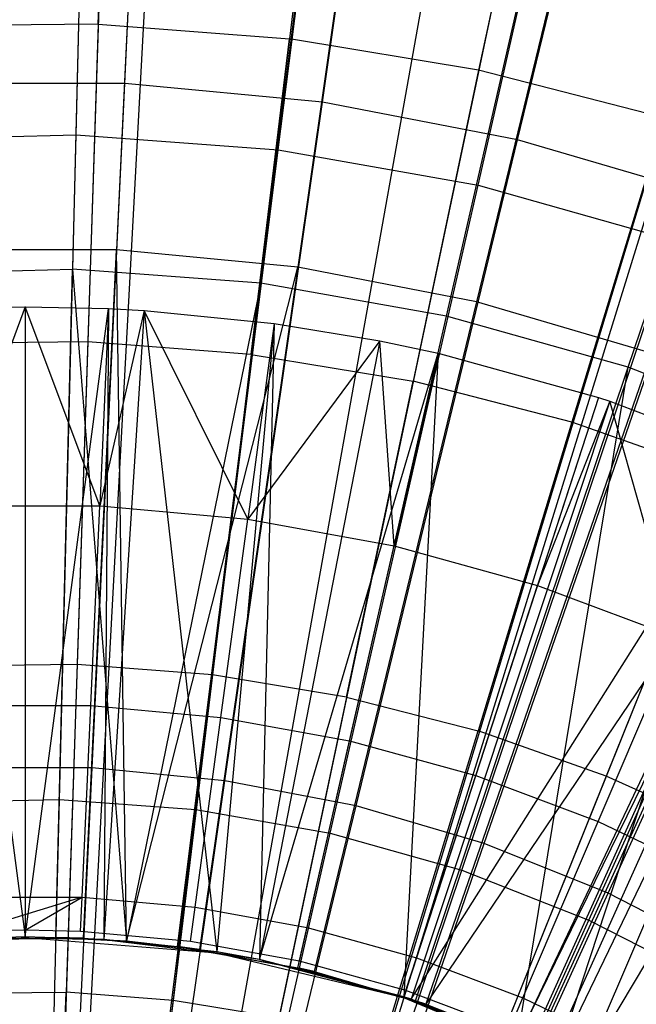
# Model space of a CAD drawing. Extents: x 0.1 to 16.1, y -7.1 to 6.9.
# Tile 96 of 118: x 8.075 to 8.578, y 0.839 to 1.642. Entities that reach past the tile are written whole.
import ezdxf

# ---------------------------------------------------------------- set-up
doc = ezdxf.new("R2010")
doc.units = 0
doc.header["$LTSCALE"] = 2.54
doc.layers.get('0').update_dxf_attribs({"color": 13, "linetype": 'CONTINUOUS'})

# ---------------------------------------------------------------- blocks, each defined once
blk = doc.blocks.new('DROPS_WOOD_A_PM_STL')
at = {"color": 0}
for p, q in [((8.15471, 2.09492, 13.79763), (8.09511, 0.3012, 14.34855)), ((8.15471, 2.09492, 13.79763), (8.09511, 0.3012, 14.34855)), ((8.20087, 2.09292, 13.79763), (8.10444, 0.30079, 14.34855)), ((8.20087, 2.09292, 13.79763), (8.10444, 0.30079, 14.34855)), ((8.12138, 1.54787, 2.58985), (8.13445, 2.07213, 2.80084)), ((8.12138, 1.54787, 2.58985), (8.13445, 2.07213, 2.80084)), ((8.35042, 2.07985, 13.79763), (8.13469, 0.29815, 14.34855)), ((8.35042, 2.07985, 13.79763), (8.13469, 0.29815, 14.34855)), ((8.47605, 2.06103, 13.79764), (8.16009, 0.29434, 14.34855)), ((8.47605, 2.06103, 13.79764), (8.16009, 0.29434, 14.34855)), ((8.28638, 1.53551, 2.58985), (8.35158, 2.05586, 2.80085)), ((8.28638, 1.53551, 2.58985), (8.35158, 2.05586, 2.80085)), ((8.54407, 2.04779, 13.79765), (8.17385, 0.29166, 14.34855)), ((8.54407, 2.04779, 13.79765), (8.17385, 0.29166, 14.34855)), ((8.44934, 1.50677, 2.58987), (8.56601, 2.01805, 2.80087)), ((8.44934, 1.50677, 2.58987), (8.56601, 2.01805, 2.80087)), ((8.73419, 1.99896, 13.79767), (8.21452, 0.28111, 14.34856)), ((8.73419, 1.99896, 13.79767), (8.21452, 0.28111, 14.34856)), ((8.74523, 1.99557, 13.79768), (8.21452, 0.28111, 14.34856)), ((8.74523, 1.99557, 13.79768), (8.21452, 0.28111, 14.34856)), ((8.13168, 1.96661, 13.5717), (8.1185, 1.43831, 13.77238)), ((8.13168, 1.96661, 13.5717), (8.1185, 1.43831, 13.77238)), ((8.27204, 1.42681, 13.77238), (8.33776, 1.95116, 13.57171)), ((8.27204, 1.42681, 13.77238), (8.33776, 1.95116, 13.57171)), ((8.91933, 1.93375, 13.79771), (8.24973, 0.2686, 14.34857)), ((8.91933, 1.93375, 13.79771), (8.24973, 0.2686, 14.34857)), ((8.42367, 1.40007, 13.7724), (8.54128, 1.91528, 13.57173)), ((8.42367, 1.40007, 13.7724), (8.54128, 1.91528, 13.57173)), ((9.00433, 1.89753, 13.79773), (8.26692, 0.26128, 14.34857)), ((9.00433, 1.89753, 13.79773), (8.26692, 0.26128, 14.34857)), ((8.13954, 1.63814, 13.99302), (8.14803, 1.89369, 13.88876)), ((8.13954, 1.63814, 13.99302), (8.14803, 1.89369, 13.88876)), ((8.32622, 1.87997, 13.88877), (8.29548, 1.62614, 13.99302)), ((8.32622, 1.87997, 13.88877), (8.29548, 1.62614, 13.99302)), ((8.57188, 1.35837, 13.77242), (8.74022, 1.8593, 13.57176)), ((8.57188, 1.35837, 13.77242), (8.74022, 1.8593, 13.57176)), ((8.50253, 1.85077, 13.88878), (8.44979, 1.60058, 13.99304)), ((8.50253, 1.85077, 13.88878), (8.44979, 1.60058, 13.99304)), ((8.13954, 1.63814, 13.99302), (7.98314, 1.63651, 13.99302)), ((8.13954, 1.63814, 13.99302), (7.98314, 1.63651, 13.99302)), ((8.13954, 1.63814, 13.99302), (8.13092, 1.37893, 14.08618)), ((8.13954, 1.63814, 13.99302), (8.13092, 1.37893, 14.08618)), ((8.13954, 1.63814, 13.99302), (8.29548, 1.62614, 13.99302)), ((8.13954, 1.63814, 13.99302), (8.29548, 1.62614, 13.99302)), ((8.2643, 1.36866, 14.08618), (8.29548, 1.62614, 13.99302)), ((8.2643, 1.36866, 14.08618), (8.29548, 1.62614, 13.99302)), ((8.44979, 1.60058, 13.99304), (8.29548, 1.62614, 13.99302)), ((8.44979, 1.60058, 13.99304), (8.29548, 1.62614, 13.99302)), ((8.44979, 1.60058, 13.99304), (8.39628, 1.3468, 14.0862)), ((8.44979, 1.60058, 13.99304), (8.39628, 1.3468, 14.0862)), ((8.60128, 1.56168, 13.99306), (8.44979, 1.60058, 13.99304)), ((8.60128, 1.56168, 13.99306), (8.44979, 1.60058, 13.99304)), ((8.60128, 1.56168, 13.99306), (8.52586, 1.31353, 14.08621)), ((8.60128, 1.56168, 13.99306), (8.52586, 1.31353, 14.08621)), ((7.95596, 1.54375, 2.58985), (8.12138, 1.54787, 2.58985)), ((7.95596, 1.54375, 2.58985), (8.12138, 1.54787, 2.58985)), ((8.10786, 1.00583, 2.43001), (8.12138, 1.54787, 2.58985)), ((8.10786, 1.00583, 2.43001), (8.12138, 1.54787, 2.58985)), ((8.12138, 1.54787, 2.58985), (8.28638, 1.53551, 2.58985)), ((8.12138, 1.54787, 2.58985), (8.28638, 1.53551, 2.58985)), ((8.21897, 0.9975, 2.43001), (8.28638, 1.53551, 2.58985)), ((8.21897, 0.9975, 2.43001), (8.28638, 1.53551, 2.58985)), ((8.28638, 1.53551, 2.58985), (8.44934, 1.50677, 2.58987)), ((8.28638, 1.53551, 2.58985), (8.44934, 1.50677, 2.58987)), ((8.3287, 0.97815, 2.43002), (8.44934, 1.50677, 2.58987)), ((8.3287, 0.97815, 2.43002), (8.44934, 1.50677, 2.58987)), ((8.44934, 1.50677, 2.58987), (8.60862, 1.46196, 2.58989)), ((8.44934, 1.50677, 2.58987), (8.60862, 1.46196, 2.58989)), ((8.43596, 0.94798, 2.43004), (8.60862, 1.46196, 2.58989)), ((8.43596, 0.94798, 2.43004), (8.60862, 1.46196, 2.58989)), ((7.96458, 1.43447, 13.77238), (8.1185, 1.43831, 13.77238)), ((7.96458, 1.43447, 13.77238), (8.1185, 1.43831, 13.77238)), ((8.10491, 0.89324, 13.92155), (8.1185, 1.43831, 13.77238)), ((8.10491, 0.89324, 13.92155), (8.1185, 1.43831, 13.77238)), ((8.27204, 1.42681, 13.77238), (8.1185, 1.43831, 13.77238)), ((8.1185, 1.43831, 13.77238), (8.16251, 0.89014, 13.92156)), ((8.27204, 1.42681, 13.77238), (8.1185, 1.43831, 13.77238)), ((8.1185, 1.43831, 13.77238), (8.16251, 0.89014, 13.92156)), ((8.27204, 1.42681, 13.77238), (8.16251, 0.89014, 13.92156)), ((8.27204, 1.42681, 13.77238), (8.16251, 0.89014, 13.92156)), ((8.20423, 0.8858, 13.92156), (8.27204, 1.42681, 13.77238)), ((8.20423, 0.8858, 13.92156), (8.27204, 1.42681, 13.77238)), ((8.42367, 1.40007, 13.7724), (8.27204, 1.42681, 13.77238)), ((8.42367, 1.40007, 13.7724), (8.27204, 1.42681, 13.77238)), ((8.01211, 1.40613, 13.97446), (8.08, 1.40766, 13.97446)), ((8.01211, 1.40613, 13.97446), (8.08, 1.40766, 13.97446)), ((8.01211, 1.40613, 13.97446), (8.08, 0.89364, 14.0849)), ((8.01211, 1.40613, 13.97446), (8.08, 0.89364, 14.0849)), ((8.08, 1.40766, 13.97446), (8.01934, 1.24519, 14.02145)), ((8.08, 1.40766, 13.97446), (8.01934, 1.24519, 14.02145)), ((8.08, 1.40766, 13.97446), (8.08, 0.89364, 14.0849)), ((8.08, 1.40766, 13.97446), (8.14789, 1.40613, 13.97446)), ((8.08, 1.40766, 13.97446), (8.08, 0.89364, 14.0849)), ((8.08, 1.40766, 13.97446), (8.14789, 1.40613, 13.97446)), ((8.14066, 1.24519, 14.02145), (8.08, 1.40766, 13.97446)), ((8.14066, 1.24519, 14.02145), (8.08, 1.40766, 13.97446)), ((8.08, 0.89364, 14.0849), (8.14789, 1.40613, 13.97446)), ((8.08, 0.89364, 14.0849), (8.14789, 1.40613, 13.97446)), ((8.14789, 1.40613, 13.97446), (8.14066, 1.24519, 14.02145)), ((8.14789, 1.40613, 13.97446), (8.14066, 1.24519, 14.02145)), ((8.14789, 1.40613, 13.97446), (8.14401, 0.89158, 14.0849)), ((8.14789, 1.40613, 13.97446), (8.14401, 0.89158, 14.0849)), ((8.14789, 1.40613, 13.97446), (8.17695, 1.40455, 13.97446)), ((8.14789, 1.40613, 13.97446), (8.17695, 1.40455, 13.97446)), ((8.17695, 1.40455, 13.97446), (8.14066, 1.24519, 14.02145)), ((8.17695, 1.40455, 13.97446), (8.14066, 1.24519, 14.02145)), ((8.17695, 1.40455, 13.97446), (8.14401, 0.89158, 14.0849)), ((8.17695, 1.40455, 13.97446), (8.14401, 0.89158, 14.0849)), ((8.17695, 1.40455, 13.97446), (8.2363, 0.88134, 14.08491)), ((8.17695, 1.40455, 13.97446), (8.2363, 0.88134, 14.08491)), ((8.17695, 1.40455, 13.97446), (8.28312, 1.39396, 13.97447)), ((8.17695, 1.40455, 13.97446), (8.28312, 1.39396, 13.97447)), ((8.26149, 1.23431, 14.02145), (8.17695, 1.40455, 13.97446)), ((8.26149, 1.23431, 14.02145), (8.17695, 1.40455, 13.97446)), ((8.30232, 0.8685, 13.92157), (8.42367, 1.40007, 13.7724)), ((8.30232, 0.8685, 13.92157), (8.42367, 1.40007, 13.7724)), ((8.57188, 1.35837, 13.77242), (8.42367, 1.40007, 13.7724)), ((8.57188, 1.35837, 13.77242), (8.42367, 1.40007, 13.7724)), ((8.53968, 0.90727, 2.43006), (8.76265, 1.4015, 2.58992)), ((8.53968, 0.90727, 2.43006), (8.76265, 1.4015, 2.58992)), ((8.28312, 1.39396, 13.97447), (8.2363, 0.88134, 14.08491)), ((8.28312, 1.39396, 13.97447), (8.2363, 0.88134, 14.08491)), ((8.28312, 1.39396, 13.97447), (8.26149, 1.23431, 14.02145)), ((8.28312, 1.39396, 13.97447), (8.26149, 1.23431, 14.02145)), ((8.28312, 1.39396, 13.97447), (8.27099, 0.87521, 14.08491)), ((8.28312, 1.39396, 13.97447), (8.27099, 0.87521, 14.08491)), ((8.28312, 1.39396, 13.97447), (8.36926, 1.37975, 13.97448)), ((8.28312, 1.39396, 13.97447), (8.36926, 1.37975, 13.97448)), ((8.13092, 1.37893, 14.08618), (7.99715, 1.37753, 14.08618)), ((8.13092, 1.37893, 14.08618), (7.99715, 1.37753, 14.08618)), ((8.13092, 1.37893, 14.08618), (8.12218, 1.1158, 14.16832)), ((8.13092, 1.37893, 14.08618), (8.12218, 1.1158, 14.16832)), ((8.2643, 1.36866, 14.08618), (8.13092, 1.37893, 14.08618)), ((8.2643, 1.36866, 14.08618), (8.13092, 1.37893, 14.08618)), ((8.36926, 1.37975, 13.97448), (8.26149, 1.23431, 14.02145)), ((8.36926, 1.37975, 13.97448), (8.26149, 1.23431, 14.02145)), ((8.36926, 1.37975, 13.97448), (8.27099, 0.87521, 14.08491)), ((8.36926, 1.37975, 13.97448), (8.27099, 0.87521, 14.08491)), ((8.36926, 1.37975, 13.97448), (8.41672, 1.36972, 13.97448)), ((8.36926, 1.37975, 13.97448), (8.41672, 1.36972, 13.97448)), ((8.38086, 1.21265, 14.02146), (8.36926, 1.37975, 13.97448)), ((8.38086, 1.21265, 14.02146), (8.36926, 1.37975, 13.97448)), ((8.2643, 1.36866, 14.08618), (8.23266, 1.10729, 14.16832)), ((8.2643, 1.36866, 14.08618), (8.23266, 1.10729, 14.16832)), ((8.2643, 1.36866, 14.08618), (8.39628, 1.3468, 14.0862)), ((8.2643, 1.36866, 14.08618), (8.39628, 1.3468, 14.0862)), ((8.27099, 0.87521, 14.08491), (8.41672, 1.36972, 13.97448)), ((8.27099, 0.87521, 14.08491), (8.41672, 1.36972, 13.97448)), ((8.41672, 1.36972, 13.97448), (8.38086, 1.21265, 14.02146)), ((8.41672, 1.36972, 13.97448), (8.38086, 1.21265, 14.02146)), ((8.41672, 1.36972, 13.97448), (8.38874, 0.84474, 14.08493)), ((8.41672, 1.36972, 13.97448), (8.38874, 0.84474, 14.08493)), ((8.41672, 1.36972, 13.97448), (8.5476, 1.33359, 13.9745)), ((8.41672, 1.36972, 13.97448), (8.5476, 1.33359, 13.9745)), ((8.39821, 0.84153, 13.92158), (8.57188, 1.35837, 13.77242)), ((8.39821, 0.84153, 13.92158), (8.57188, 1.35837, 13.77242)), ((8.48134, 0.8094, 13.9216), (8.57188, 1.35837, 13.77242)), ((8.48134, 0.8094, 13.9216), (8.57188, 1.35837, 13.77242)), ((8.71521, 1.30212, 13.77245), (8.57188, 1.35837, 13.77242)), ((8.71521, 1.30212, 13.77245), (8.57188, 1.35837, 13.77242)), ((8.34197, 1.08919, 14.16833), (8.39628, 1.3468, 14.0862)), ((8.34197, 1.08919, 14.16833), (8.39628, 1.3468, 14.0862)), ((8.52586, 1.31353, 14.08621), (8.39628, 1.3468, 14.0862)), ((8.52586, 1.31353, 14.08621), (8.39628, 1.3468, 14.0862)), ((8.5476, 1.33359, 13.9745), (8.38874, 0.84474, 14.08493)), ((8.5476, 1.33359, 13.9745), (8.38874, 0.84474, 14.08493)), ((8.5476, 1.33359, 13.9745), (8.49781, 1.18037, 14.02148)), ((8.5476, 1.33359, 13.9745), (8.49781, 1.18037, 14.02148)), ((8.5476, 1.33359, 13.9745), (8.55682, 1.33057, 13.9745)), ((8.5476, 1.33359, 13.9745), (8.55682, 1.33057, 13.9745)), ((8.55682, 1.33057, 13.9745), (8.39483, 0.84274, 14.08493)), ((8.55682, 1.33057, 13.9745), (8.39483, 0.84274, 14.08493)), ((8.55682, 1.33057, 13.9745), (8.49781, 1.18037, 14.02148)), ((8.55682, 1.33057, 13.9745), (8.49781, 1.18037, 14.02148)), ((8.55682, 1.33057, 13.9745), (8.67472, 1.28589, 13.97452)), ((8.55682, 1.33057, 13.9745), (8.67472, 1.28589, 13.97452)), ((8.61139, 1.13774, 14.0215), (8.55682, 1.33057, 13.9745)), ((8.61139, 1.13774, 14.0215), (8.55682, 1.33057, 13.9745)), ((8.52586, 1.31353, 14.08621), (8.4493, 1.06163, 14.16834)), ((8.52586, 1.31353, 14.08621), (8.4493, 1.06163, 14.16834)), ((8.65204, 1.26908, 14.08624), (8.52586, 1.31353, 14.08621)), ((8.65204, 1.26908, 14.08624), (8.52586, 1.31353, 14.08621)), ((8.48134, 0.8094, 13.9216), (8.71521, 1.30212, 13.77245)), ((8.48134, 0.8094, 13.9216), (8.71521, 1.30212, 13.77245)), ((8.49092, 0.80514, 13.9216), (8.71521, 1.30212, 13.77245)), ((8.49092, 0.80514, 13.9216), (8.71521, 1.30212, 13.77245)), ((8.39483, 0.84274, 14.08493), (8.67472, 1.28589, 13.97452)), ((8.39483, 0.84274, 14.08493), (8.67472, 1.28589, 13.97452)), ((8.67472, 1.28589, 13.97452), (8.5135, 0.79469, 14.08495)), ((8.67472, 1.28589, 13.97452), (8.5135, 0.79469, 14.08495)), ((8.65204, 1.26908, 14.08624), (8.55381, 1.02482, 14.16836)), ((8.65204, 1.26908, 14.08624), (8.55381, 1.02482, 14.16836)), ((8.73655, 1.2578, 13.97454), (8.5135, 0.79469, 14.08495)), ((8.73655, 1.2578, 13.97454), (8.5135, 0.79469, 14.08495)), ((8.73655, 1.2578, 13.97454), (8.53359, 0.78474, 14.08496)), ((8.73655, 1.2578, 13.97454), (8.53359, 0.78474, 14.08496)), ((8.01934, 1.24519, 14.02145), (8.14066, 1.24519, 14.02145)), ((8.01934, 1.24519, 14.02145), (8.14066, 1.24519, 14.02145)), ((8.13334, 1.08229, 14.06023), (8.14066, 1.24519, 14.02145)), ((8.13334, 1.08229, 14.06023), (8.14066, 1.24519, 14.02145)), ((8.14066, 1.24519, 14.02145), (8.26149, 1.23431, 14.02145)), ((8.14066, 1.24519, 14.02145), (8.26149, 1.23431, 14.02145)), ((8.2396, 1.07273, 14.06023), (8.26149, 1.23431, 14.02145)), ((8.2396, 1.07273, 14.06023), (8.26149, 1.23431, 14.02145)), ((8.26149, 1.23431, 14.02145), (8.38086, 1.21265, 14.02146)), ((8.26149, 1.23431, 14.02145), (8.38086, 1.21265, 14.02146)), ((8.79705, 1.22697, 13.97455), (8.53359, 0.78474, 14.08496)), ((8.79705, 1.22697, 13.97455), (8.53359, 0.78474, 14.08496)), ((8.34457, 1.05368, 14.06024), (8.38086, 1.21265, 14.02146)), ((8.34457, 1.05368, 14.06024), (8.38086, 1.21265, 14.02146)), ((8.38086, 1.21265, 14.02146), (8.49781, 1.18037, 14.02148)), ((8.38086, 1.21265, 14.02146), (8.49781, 1.18037, 14.02148)), ((8.44742, 1.0253, 14.06026), (8.49781, 1.18037, 14.02148)), ((8.44742, 1.0253, 14.06026), (8.49781, 1.18037, 14.02148)), ((8.49781, 1.18037, 14.02148), (8.61139, 1.13774, 14.0215)), ((8.49781, 1.18037, 14.02148), (8.61139, 1.13774, 14.0215)), ((8.5473, 0.98781, 14.06028), (8.61139, 1.13774, 14.0215)), ((8.5473, 0.98781, 14.06028), (8.61139, 1.13774, 14.0215)), ((8.12218, 1.1158, 14.16832), (8.01138, 1.11465, 14.16832)), ((8.12218, 1.1158, 14.16832), (8.01138, 1.11465, 14.16832)), ((8.12218, 1.1158, 14.16832), (8.11329, 0.84851, 14.23946)), ((8.12218, 1.1158, 14.16832), (8.11329, 0.84851, 14.23946)), ((8.23266, 1.10729, 14.16832), (8.12218, 1.1158, 14.16832)), ((8.23266, 1.10729, 14.16832), (8.12218, 1.1158, 14.16832)), ((8.23266, 1.10729, 14.16832), (8.20051, 0.8418, 14.23946)), ((8.23266, 1.10729, 14.16832), (8.20051, 0.8418, 14.23946)), ((8.34197, 1.08919, 14.16833), (8.23266, 1.10729, 14.16832)), ((8.34197, 1.08919, 14.16833), (8.23266, 1.10729, 14.16832)), ((8.34197, 1.08919, 14.16833), (8.28681, 0.82751, 14.23947)), ((8.34197, 1.08919, 14.16833), (8.28681, 0.82751, 14.23947)), ((8.34197, 1.08919, 14.16833), (8.4493, 1.06163, 14.16834)), ((8.34197, 1.08919, 14.16833), (8.4493, 1.06163, 14.16834)), ((8.02666, 1.08229, 14.06023), (8.13334, 1.08229, 14.06023)), ((8.02666, 1.08229, 14.06023), (8.13334, 1.08229, 14.06023)), ((8.12633, 0.9261, 14.08942), (8.13334, 1.08229, 14.06023)), ((8.12633, 0.9261, 14.08942), (8.13334, 1.08229, 14.06023)), ((8.13334, 1.08229, 14.06023), (8.2396, 1.07273, 14.06023)), ((8.13334, 1.08229, 14.06023), (8.2396, 1.07273, 14.06023)), ((8.21861, 0.91779, 14.08942), (8.2396, 1.07273, 14.06023)), ((8.21861, 0.91779, 14.08942), (8.2396, 1.07273, 14.06023)), ((8.2396, 1.07273, 14.06023), (8.34457, 1.05368, 14.06024)), ((8.2396, 1.07273, 14.06023), (8.34457, 1.05368, 14.06024)), ((8.37153, 0.80575, 14.23948), (8.4493, 1.06163, 14.16834)), ((8.37153, 0.80575, 14.23948), (8.4493, 1.06163, 14.16834)), ((8.55381, 1.02482, 14.16836), (8.4493, 1.06163, 14.16834)), ((8.55381, 1.02482, 14.16836), (8.4493, 1.06163, 14.16834)), ((8.30978, 0.90125, 14.08943), (8.34457, 1.05368, 14.06024)), ((8.30978, 0.90125, 14.08943), (8.34457, 1.05368, 14.06024)), ((8.34457, 1.05368, 14.06024), (8.44742, 1.0253, 14.06026)), ((8.34457, 1.05368, 14.06024), (8.44742, 1.0253, 14.06026)), ((8.3991, 0.8766, 14.08944), (8.44742, 1.0253, 14.06026)), ((8.3991, 0.8766, 14.08944), (8.44742, 1.0253, 14.06026)), ((8.44742, 1.0253, 14.06026), (8.5473, 0.98781, 14.06028)), ((8.44742, 1.0253, 14.06026), (8.5473, 0.98781, 14.06028)), ((8.55381, 1.02482, 14.16836), (8.45403, 0.77669, 14.23949)), ((8.55381, 1.02482, 14.16836), (8.45403, 0.77669, 14.23949)), ((8.65472, 0.97904, 14.16839), (8.55381, 1.02482, 14.16836)), ((8.65472, 0.97904, 14.16839), (8.55381, 1.02482, 14.16836)), ((7.99648, 1.00305, 2.43001), (8.10786, 1.00583, 2.43001)), ((7.99648, 1.00305, 2.43001), (8.10786, 1.00583, 2.43001)), ((8.09403, 0.45098, 2.3228), (8.10786, 1.00583, 2.43001)), ((8.09403, 0.45098, 2.3228), (8.10786, 1.00583, 2.43001)), ((8.10786, 1.00583, 2.43001), (8.21897, 0.9975, 2.43001)), ((8.10786, 1.00583, 2.43001), (8.21897, 0.9975, 2.43001)), ((8.14997, 0.44679, 2.3228), (8.21897, 0.9975, 2.43001)), ((8.14997, 0.44679, 2.3228), (8.21897, 0.9975, 2.43001)), ((8.21897, 0.9975, 2.43001), (8.3287, 0.97815, 2.43002)), ((8.21897, 0.9975, 2.43001), (8.3287, 0.97815, 2.43002)), ((8.48584, 0.84404, 14.08946), (8.5473, 0.98781, 14.06028)), ((8.48584, 0.84404, 14.08946), (8.5473, 0.98781, 14.06028)), ((8.5473, 0.98781, 14.06028), (8.64342, 0.94152, 14.0603)), ((8.5473, 0.98781, 14.06028), (8.64342, 0.94152, 14.0603)), ((8.20521, 0.43705, 2.3228), (8.3287, 0.97815, 2.43002)), ((8.20521, 0.43705, 2.3228), (8.3287, 0.97815, 2.43002)), ((8.3287, 0.97815, 2.43002), (8.43596, 0.94798, 2.43004)), ((8.3287, 0.97815, 2.43002), (8.43596, 0.94798, 2.43004)), ((8.25921, 0.42186, 2.32281), (8.43596, 0.94798, 2.43004)), ((8.25921, 0.42186, 2.32281), (8.43596, 0.94798, 2.43004)), ((8.43596, 0.94798, 2.43004), (8.53968, 0.90727, 2.43006)), ((8.43596, 0.94798, 2.43004), (8.53968, 0.90727, 2.43006)), ((8.03367, 0.9261, 14.08942), (8.12633, 0.9261, 14.08942)), ((8.03367, 0.9261, 14.08942), (8.12633, 0.9261, 14.08942)), ((8.12633, 0.9261, 14.08942), (8.03493, 0.89807, 14.09385)), ((8.12633, 0.9261, 14.08942), (8.03493, 0.89807, 14.09385)), ((8.08, 0.89908, 14.09385), (8.12633, 0.9261, 14.08942)), ((8.08, 0.89908, 14.09385), (8.12633, 0.9261, 14.08942)), ((8.12507, 0.89807, 14.09385), (8.12633, 0.9261, 14.08942)), ((8.12507, 0.89807, 14.09385), (8.12633, 0.9261, 14.08942)), ((8.12633, 0.9261, 14.08942), (8.21861, 0.91779, 14.08942)), ((8.12633, 0.9261, 14.08942), (8.21861, 0.91779, 14.08942)), ((8.21485, 0.88999, 14.09385), (8.21861, 0.91779, 14.08942)), ((8.21485, 0.88999, 14.09385), (8.21861, 0.91779, 14.08942)), ((8.21861, 0.91779, 14.08942), (8.30978, 0.90125, 14.08943)), ((8.21861, 0.91779, 14.08942), (8.30978, 0.90125, 14.08943)), ((8.30354, 0.8739, 14.09386), (8.30978, 0.90125, 14.08943)), ((8.30354, 0.8739, 14.09386), (8.30978, 0.90125, 14.08943)), ((8.30978, 0.90125, 14.08943), (8.3991, 0.8766, 14.08944)), ((8.30978, 0.90125, 14.08943), (8.3991, 0.8766, 14.08944)), ((8.31143, 0.40136, 2.32282), (8.53968, 0.90727, 2.43006)), ((8.31143, 0.40136, 2.32282), (8.53968, 0.90727, 2.43006)), ((8.53968, 0.90727, 2.43006), (8.63883, 0.85644, 2.43009)), ((8.53968, 0.90727, 2.43006), (8.63883, 0.85644, 2.43009)), ((8.08, 0.89277, 12.40113), (7.9237, 0.88047, 12.40114)), ((8.08, 0.89277, 12.40113), (7.9237, 0.88047, 12.40114)), ((8.00534, 0.89076, 13.92156), (8.10491, 0.89324, 13.92155)), ((8.00534, 0.89076, 13.92156), (8.10491, 0.89324, 13.92155)), ((8.12754, 0.89251, 14.0849), (8.00534, 0.89076, 13.92156)), ((8.12754, 0.89251, 14.0849), (8.00534, 0.89076, 13.92156)), ((8.08, 0.89364, 14.0849), (8.01599, 0.89158, 14.0849)), ((8.08, 0.89364, 14.0849), (8.01599, 0.89158, 14.0849)), ((8.01599, 0.89158, 14.0849), (8.08, 0.89277, 12.40113)), ((8.01599, 0.89158, 14.0849), (8.08, 0.89277, 12.40113)), ((8.03246, 0.89251, 14.0849), (8.12754, 0.89251, 14.0849)), ((8.08, 0.89908, 14.09385), (8.03493, 0.89807, 14.09385)), ((8.08, 0.89908, 14.09385), (8.03493, 0.89807, 14.09385)), ((8.12507, 0.89807, 14.09385), (8.08, 0.89908, 14.09385)), ((8.12507, 0.89807, 14.09385), (8.08, 0.89908, 14.09385)), ((8.14401, 0.89158, 14.0849), (8.08, 0.89364, 14.0849)), ((8.08, 0.89364, 14.0849), (8.08, 0.89277, 12.40113)), ((8.14401, 0.89158, 14.0849), (8.08, 0.89364, 14.0849)), ((8.08, 0.89364, 14.0849), (8.08, 0.89277, 12.40113)), ((8.08, 0.89277, 12.40113), (8.14401, 0.89158, 14.0849)), ((8.2363, 0.88047, 12.40114), (8.08, 0.89277, 12.40113)), ((8.2363, 0.88047, 12.40114), (8.08, 0.89277, 12.40113)), ((8.08, 0.89277, 12.40113), (8.14401, 0.89158, 14.0849)), ((8.16251, 0.89022, 14.0849), (8.10491, 0.89324, 13.92155)), ((8.10491, 0.89324, 13.92155), (8.16251, 0.89014, 13.92156)), ((8.12754, 0.89251, 14.0849), (8.10491, 0.89324, 13.92155)), ((8.16251, 0.89022, 14.0849), (8.10491, 0.89324, 13.92155)), ((8.12754, 0.89251, 14.0849), (8.10491, 0.89324, 13.92155)), ((8.10491, 0.89324, 13.92155), (8.16251, 0.89014, 13.92156)), ((8.21485, 0.88999, 14.09385), (8.12507, 0.89807, 14.09385)), ((8.21485, 0.88999, 14.09385), (8.12507, 0.89807, 14.09385)), ((8.12754, 0.89251, 14.0849), (8.16251, 0.89022, 14.0849)), ((8.2363, 0.88134, 14.08491), (8.14401, 0.89158, 14.0849)), ((8.2363, 0.88134, 14.08491), (8.14401, 0.89158, 14.0849)), ((8.14401, 0.89158, 14.0849), (8.2363, 0.88047, 12.40114)), ((8.14401, 0.89158, 14.0849), (8.2363, 0.88047, 12.40114)), ((8.16251, 0.89022, 14.0849), (8.16251, 0.89014, 13.92156)), ((8.16251, 0.89022, 14.0849), (8.22219, 0.88347, 14.08491)), ((8.16251, 0.89022, 14.0849), (8.16251, 0.89014, 13.92156)), ((8.22219, 0.88347, 14.08491), (8.16251, 0.89014, 13.92156)), ((8.16251, 0.89014, 13.92156), (8.20423, 0.8858, 13.92156)), ((8.22219, 0.88347, 14.08491), (8.16251, 0.89014, 13.92156)), ((8.16251, 0.89014, 13.92156), (8.20423, 0.8858, 13.92156)), ((8.31555, 0.86547, 14.08492), (8.20423, 0.8858, 13.92156)), ((8.22219, 0.88347, 14.08491), (8.20423, 0.8858, 13.92156)), ((8.22219, 0.88347, 14.08491), (8.20423, 0.8858, 13.92156)), ((8.31555, 0.86547, 14.08492), (8.20423, 0.8858, 13.92156)), ((8.20423, 0.8858, 13.92156), (8.30232, 0.8685, 13.92157)), ((8.20423, 0.8858, 13.92156), (8.30232, 0.8685, 13.92157)), ((8.30354, 0.8739, 14.09386), (8.21485, 0.88999, 14.09385)), ((8.30354, 0.8739, 14.09386), (8.21485, 0.88999, 14.09385)), ((8.22219, 0.88347, 14.08491), (8.31555, 0.86547, 14.08492)), ((8.27099, 0.87521, 14.08491), (8.2363, 0.88134, 14.08491)), ((8.2363, 0.88134, 14.08491), (8.2363, 0.88047, 12.40114)), ((8.2363, 0.88134, 14.08491), (8.2363, 0.88047, 12.40114)), ((8.27099, 0.87521, 14.08491), (8.2363, 0.88134, 14.08491)), ((8.27099, 0.87521, 14.08491), (8.2363, 0.88047, 12.40114)), ((8.38874, 0.84387, 12.40116), (8.2363, 0.88047, 12.40114)), ((8.27099, 0.87521, 14.08491), (8.2363, 0.88047, 12.40114)), ((8.38874, 0.84387, 12.40116), (8.2363, 0.88047, 12.40114)), ((8.39043, 0.84992, 14.09387), (8.3991, 0.8766, 14.08944)), ((8.39043, 0.84992, 14.09387), (8.3991, 0.8766, 14.08944)), ((8.3991, 0.8766, 14.08944), (8.48584, 0.84404, 14.08946)), ((8.3991, 0.8766, 14.08944), (8.48584, 0.84404, 14.08946)), ((8.38874, 0.84474, 14.08493), (8.27099, 0.87521, 14.08491)), ((8.27099, 0.87521, 14.08491), (8.38874, 0.84387, 12.40116)), ((8.38874, 0.84474, 14.08493), (8.27099, 0.87521, 14.08491)), ((8.27099, 0.87521, 14.08491), (8.38874, 0.84387, 12.40116)), ((8.31555, 0.86547, 14.08492), (8.30232, 0.8685, 13.92157)), ((8.40678, 0.83869, 14.08493), (8.30232, 0.8685, 13.92157)), ((8.31555, 0.86547, 14.08492), (8.30232, 0.8685, 13.92157)), ((8.40678, 0.83869, 14.08493), (8.30232, 0.8685, 13.92157)), ((8.30232, 0.8685, 13.92157), (8.39821, 0.84153, 13.92158)), ((8.30232, 0.8685, 13.92157), (8.39821, 0.84153, 13.92158)), ((8.39043, 0.84992, 14.09387), (8.30354, 0.8739, 14.09386)), ((8.39043, 0.84992, 14.09387), (8.30354, 0.8739, 14.09386)), ((8.31555, 0.86547, 14.08492), (8.40678, 0.83869, 14.08493)), ((8.02583, 0.8476, 14.23946), (8.11329, 0.84851, 14.23946)), ((8.02583, 0.8476, 14.23946), (8.11329, 0.84851, 14.23946)), ((8.10427, 0.5768, 14.29959), (8.11329, 0.84851, 14.23946)), ((8.10427, 0.5768, 14.29959), (8.11329, 0.84851, 14.23946)), ((8.20051, 0.8418, 14.23946), (8.11329, 0.84851, 14.23946)), ((8.20051, 0.8418, 14.23946), (8.11329, 0.84851, 14.23946)), ((8.39483, 0.84274, 14.08493), (8.38874, 0.84474, 14.08493)), ((8.38874, 0.84474, 14.08493), (8.53359, 0.78387, 12.40119)), ((8.39483, 0.84274, 14.08493), (8.38874, 0.84474, 14.08493)), ((8.38874, 0.84474, 14.08493), (8.38874, 0.84387, 12.40116)), ((8.38874, 0.84474, 14.08493), (8.38874, 0.84387, 12.40116)), ((8.38874, 0.84474, 14.08493), (8.53359, 0.78387, 12.40119)), ((8.53359, 0.78387, 12.40119), (8.38874, 0.84387, 12.40116)), ((8.53359, 0.78387, 12.40119), (8.38874, 0.84387, 12.40116)), ((8.47482, 0.81825, 14.09389), (8.39043, 0.84992, 14.09387)), ((8.47482, 0.81825, 14.09389), (8.39043, 0.84992, 14.09387)), ((8.47482, 0.81825, 14.09389), (8.48584, 0.84404, 14.08946)), ((8.47482, 0.81825, 14.09389), (8.48584, 0.84404, 14.08946)), ((8.48584, 0.84404, 14.08946), (8.56932, 0.80384, 14.08948)), ((8.48584, 0.84404, 14.08946), (8.56932, 0.80384, 14.08948)), ((8.20051, 0.8418, 14.23946), (8.16783, 0.57191, 14.2996)), ((8.20051, 0.8418, 14.23946), (8.16783, 0.57191, 14.2996)), ((8.28681, 0.82751, 14.23947), (8.20051, 0.8418, 14.23946)), ((8.28681, 0.82751, 14.23947), (8.20051, 0.8418, 14.23946)), ((8.39483, 0.84274, 14.08493), (8.53359, 0.78387, 12.40119)), ((8.5135, 0.79469, 14.08495), (8.39483, 0.84274, 14.08493)), ((8.39483, 0.84274, 14.08493), (8.53359, 0.78387, 12.40119)), ((8.5135, 0.79469, 14.08495), (8.39483, 0.84274, 14.08493)), ((8.48134, 0.80948, 14.08495), (8.39821, 0.84153, 13.92158)), ((8.40678, 0.83869, 14.08493), (8.39821, 0.84153, 13.92158)), ((8.48134, 0.80948, 14.08495), (8.39821, 0.84153, 13.92158)), ((8.39821, 0.84153, 13.92158), (8.48134, 0.8094, 13.9216)), ((8.40678, 0.83869, 14.08493), (8.39821, 0.84153, 13.92158)), ((8.39821, 0.84153, 13.92158), (8.48134, 0.8094, 13.9216)), ((8.40678, 0.83869, 14.08493), (8.48134, 0.80948, 14.08495))]:
    blk.add_line(p, q, dxfattribs=at)

msp = doc.modelspace()

# ---------------------------------------------------------------- linework, layer by layer
at = {"color": 0}
for p, q in [((8.16104, 1.58984, 2.41515), (8.1869, 2.13263, 2.6045)), ((8.16104, 1.58984, 2.41515), (8.1869, 2.13263, 2.6045)), ((8.3224, 1.57443, 2.41516), (8.39972, 2.1123, 2.60451)), ((8.3224, 1.57443, 2.41516), (8.39972, 2.1123, 2.60451)), ((8.48156, 1.54375, 2.41517), (8.60965, 2.07184, 2.60453)), ((8.48156, 1.54375, 2.41517), (8.60965, 2.07184, 2.60453)), ((8.18035, 2.00107, 13.7852), (8.15429, 1.45397, 13.96169)), ((8.18035, 2.00107, 13.7852), (8.15429, 1.45397, 13.96169)), ((8.38015, 1.98199, 13.78521), (8.30219, 1.43985, 13.9617)), ((8.38015, 1.98199, 13.78521), (8.30219, 1.43985, 13.9617)), ((8.57724, 1.944, 13.78522), (8.44809, 1.41173, 13.96171)), ((8.57724, 1.944, 13.78522), (8.44809, 1.41173, 13.96171)), ((8.16104, 1.58984, 2.41515), (7.99896, 1.58984, 2.41515)), ((8.16104, 1.58984, 2.41515), (7.99896, 1.58984, 2.41515)), ((8.13445, 1.03142, 2.27873), (8.16104, 1.58984, 2.41515)), ((8.13445, 1.03142, 2.27873), (8.16104, 1.58984, 2.41515)), ((8.3224, 1.57443, 2.41516), (8.16104, 1.58984, 2.41515)), ((8.3224, 1.57443, 2.41516), (8.16104, 1.58984, 2.41515)), ((8.24285, 1.02107, 2.27873), (8.3224, 1.57443, 2.41516)), ((8.24285, 1.02107, 2.27873), (8.3224, 1.57443, 2.41516)), ((8.48156, 1.54375, 2.41517), (8.3224, 1.57443, 2.41516)), ((8.48156, 1.54375, 2.41517), (8.3224, 1.57443, 2.41516)), ((8.34978, 1.00046, 2.27874), (8.48156, 1.54375, 2.41517)), ((8.34978, 1.00046, 2.27874), (8.48156, 1.54375, 2.41517)), ((8.63708, 1.49809, 2.4152), (8.48156, 1.54375, 2.41517)), ((8.63708, 1.49809, 2.4152), (8.48156, 1.54375, 2.41517)), ((8.45426, 0.96979, 2.27876), (8.63708, 1.49809, 2.4152)), ((8.45426, 0.96979, 2.27876), (8.63708, 1.49809, 2.4152)), ((8.15429, 1.45397, 13.96169), (8.00571, 1.45397, 13.96169)), ((8.15429, 1.45397, 13.96169), (8.00571, 1.45397, 13.96169)), ((8.12754, 0.89251, 14.0849), (8.15429, 1.45397, 13.96169)), ((8.12754, 0.89251, 14.0849), (8.15429, 1.45397, 13.96169)), ((8.16251, 0.89022, 14.0849), (8.15429, 1.45397, 13.96169)), ((8.30219, 1.43985, 13.9617), (8.15429, 1.45397, 13.96169)), ((8.16251, 0.89022, 14.0849), (8.15429, 1.45397, 13.96169)), ((8.30219, 1.43985, 13.9617), (8.15429, 1.45397, 13.96169)), ((8.16251, 0.89022, 14.0849), (8.30219, 1.43985, 13.9617)), ((8.16251, 0.89022, 14.0849), (8.30219, 1.43985, 13.9617)), ((8.30219, 1.43985, 13.9617), (8.22219, 0.88347, 14.08491)), ((8.30219, 1.43985, 13.9617), (8.22219, 0.88347, 14.08491)), ((8.44809, 1.41173, 13.96171), (8.30219, 1.43985, 13.9617)), ((8.44809, 1.41173, 13.96171), (8.30219, 1.43985, 13.9617)), ((8.55535, 0.92931, 2.27878), (8.78756, 1.43784, 2.41523)), ((8.55535, 0.92931, 2.27878), (8.78756, 1.43784, 2.41523)), ((8.44809, 1.41173, 13.96171), (8.31555, 0.86547, 14.08492)), ((8.44809, 1.41173, 13.96171), (8.31555, 0.86547, 14.08492)), ((8.59065, 1.36987, 13.96173), (8.44809, 1.41173, 13.96171)), ((8.59065, 1.36987, 13.96173), (8.44809, 1.41173, 13.96171)), ((8.59065, 1.36987, 13.96173), (8.40678, 0.83869, 14.08493)), ((8.59065, 1.36987, 13.96173), (8.40678, 0.83869, 14.08493)), ((8.72858, 1.31465, 13.96176), (8.40678, 0.83869, 14.08493)), ((8.72858, 1.31465, 13.96176), (8.40678, 0.83869, 14.08493)), ((8.48134, 0.80948, 14.08495), (8.72858, 1.31465, 13.96176)), ((8.48134, 0.80948, 14.08495), (8.72858, 1.31465, 13.96176)), ((8.49505, 0.80335, 14.08495), (8.72858, 1.31465, 13.96176)), ((8.49505, 0.80335, 14.08495), (8.72858, 1.31465, 13.96176)), ((8.13445, 1.03142, 2.27873), (8.02555, 1.03142, 2.27873)), ((8.13445, 1.03142, 2.27873), (8.02555, 1.03142, 2.27873)), ((8.10735, 0.46253, 2.19649), (8.13445, 1.03142, 2.27873)), ((8.10735, 0.46253, 2.19649), (8.13445, 1.03142, 2.27873)), ((8.24285, 1.02107, 2.27873), (8.13445, 1.03142, 2.27873)), ((8.24285, 1.02107, 2.27873), (8.13445, 1.03142, 2.27873)), ((8.1618, 0.45733, 2.19649), (8.24285, 1.02107, 2.27873)), ((8.1618, 0.45733, 2.19649), (8.24285, 1.02107, 2.27873)), ((8.34978, 1.00046, 2.27874), (8.24285, 1.02107, 2.27873)), ((8.34978, 1.00046, 2.27874), (8.24285, 1.02107, 2.27873)), ((8.21551, 0.44698, 2.1965), (8.34978, 1.00046, 2.27874)), ((8.21551, 0.44698, 2.1965), (8.34978, 1.00046, 2.27874)), ((8.45426, 0.96979, 2.27876), (8.34978, 1.00046, 2.27874)), ((8.45426, 0.96979, 2.27876), (8.34978, 1.00046, 2.27874)), ((8.26799, 0.43157, 2.1965), (8.45426, 0.96979, 2.27876)), ((8.26799, 0.43157, 2.1965), (8.45426, 0.96979, 2.27876)), ((8.55535, 0.92931, 2.27878), (8.45426, 0.96979, 2.27876)), ((8.55535, 0.92931, 2.27878), (8.45426, 0.96979, 2.27876)), ((8.31878, 0.41124, 2.19652), (8.55535, 0.92931, 2.27878)), ((8.31878, 0.41124, 2.19652), (8.55535, 0.92931, 2.27878)), ((8.65214, 0.87942, 2.27881), (8.55535, 0.92931, 2.27878)), ((8.65214, 0.87942, 2.27881), (8.55535, 0.92931, 2.27878)), ((8.03246, 0.89251, 14.0849), (8.12754, 0.89251, 14.0849)), ((8.12754, 0.89251, 14.0849), (8.16251, 0.89022, 14.0849)), ((8.16251, 0.89022, 14.0849), (8.22219, 0.88347, 14.08491)), ((8.22219, 0.88347, 14.08491), (8.31555, 0.86547, 14.08492)), ((8.31555, 0.86547, 14.08492), (8.40678, 0.83869, 14.08493)), ((8.40678, 0.83869, 14.08493), (8.48134, 0.80948, 14.08495))]:
    msp.add_line(p, q, dxfattribs=at)

# ---------------------------------------------------------------- block references
msp.add_blockref('DROPS_WOOD_A_PM_STL', (0, 0), dxfattribs=at)

doc.saveas('drawing.dxf')
